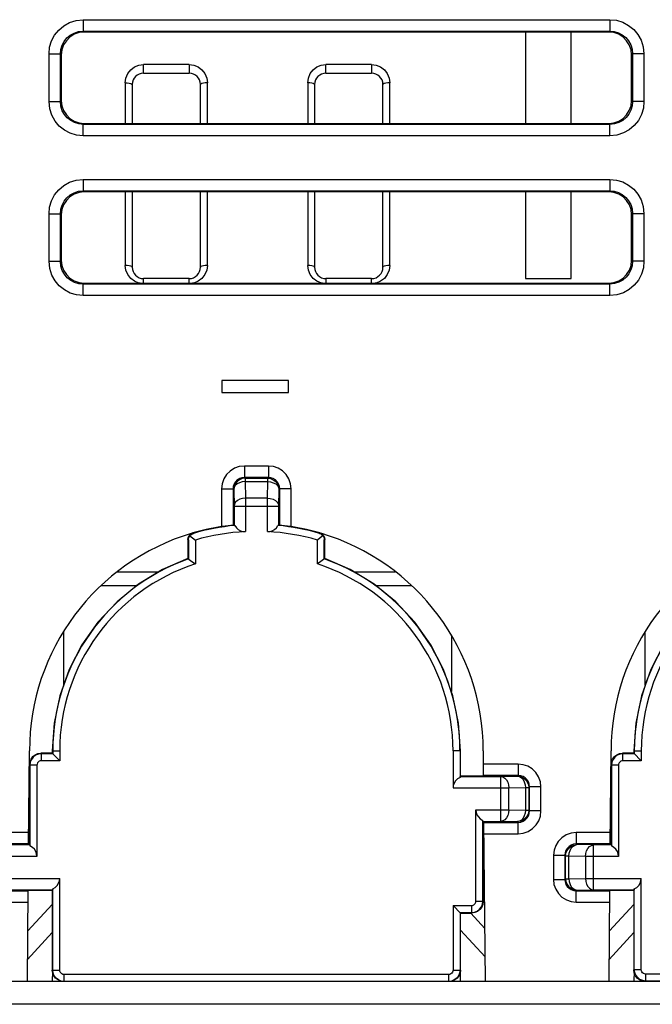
# Model space of a CAD drawing. Extents: x 28 to 410, y 32 to 287.
# Tile 6 of 78: x 77 to 84, y 74 to 85. Entities that reach past the tile are written whole.
import ezdxf

# ---------------------------------------------------------------- set-up
doc = ezdxf.new("R2010")
doc.units = 0
doc.header["$LTSCALE"] = 23.1
doc.layers.add('ALL_FEATURES', color=7, linetype='CONTINUOUS')

msp = doc.modelspace()

# ---------------------------------------------------------------- linework, layer by layer
at = {"layer": 'ALL_FEATURES', "color": 9, "linetype": 'CONTINUOUS'}
for p, q in [((77.499, 85.04), (77.499, 84.915)), ((77.499, 85.04), (83.271, 85.04)), ((83.271, 85.04), (83.271, 84.915)), ((77.499, 84.915), (77.509, 84.904)), ((77.499, 84.915), (83.271, 84.915)), ((83.271, 84.915), (83.26, 84.904)), ((77.124, 84.143), (77.124, 84.665)), ((77.124, 84.665), (77.249, 84.665)), ((77.249, 84.143), (77.249, 84.665)), ((77.249, 84.665), (77.259, 84.654)), ((83.521, 84.665), (83.51, 84.654)), ((83.521, 84.665), (83.521, 84.143)), ((83.646, 84.665), (83.521, 84.665)), ((83.646, 84.665), (83.646, 84.143)), ((78.16, 84.454), (78.16, 84.548)), ((78.66, 84.548), (78.16, 84.548)), ((78.66, 84.548), (78.66, 84.454)), ((80.16, 84.454), (80.16, 84.548)), ((80.66, 84.548), (80.16, 84.548)), ((80.66, 84.548), (80.66, 84.454)), ((77.96, 84.348), (77.96, 83.904)), ((78.86, 83.904), (78.86, 84.349)), ((79.96, 84.348), (79.96, 83.904)), ((80.86, 83.904), (80.86, 84.349)), ((78.031, 84.335), (78.035, 84.329)), ((78.788, 84.335), (78.785, 84.329)), ((80.788, 84.335), (80.785, 84.329)), ((77.124, 84.143), (77.249, 84.143)), ((77.249, 84.143), (77.259, 84.154)), ((83.521, 84.143), (83.51, 84.154)), ((83.646, 84.143), (83.521, 84.143)), ((77.499, 83.893), (77.509, 83.904)), ((77.499, 83.768), (77.499, 83.893)), ((83.271, 83.893), (77.499, 83.893)), ((83.271, 83.893), (83.26, 83.904)), ((83.271, 83.768), (83.271, 83.893)), ((83.271, 83.768), (77.499, 83.768)), ((77.499, 83.29), (77.499, 83.165)), ((77.499, 83.29), (83.271, 83.29)), ((83.271, 83.29), (83.271, 83.165)), ((77.499, 83.165), (77.509, 83.155)), ((77.499, 83.165), (83.271, 83.165)), ((83.271, 83.165), (83.26, 83.155)), ((77.96, 83.155), (77.96, 82.348)), ((78.86, 82.348), (78.86, 83.155)), ((79.96, 83.155), (79.96, 82.348)), ((80.86, 82.348), (80.86, 83.155)), ((77.124, 82.393), (77.124, 82.915)), ((77.124, 82.915), (77.249, 82.915)), ((77.249, 82.393), (77.249, 82.915)), ((77.249, 82.915), (77.259, 82.905)), ((83.521, 82.915), (83.51, 82.905)), ((83.521, 82.915), (83.521, 82.393)), ((83.646, 82.915), (83.521, 82.915)), ((83.646, 82.915), (83.646, 82.393)), ((77.124, 82.393), (77.249, 82.393)), ((77.249, 82.393), (77.259, 82.403)), ((83.521, 82.393), (83.51, 82.403)), ((83.646, 82.393), (83.521, 82.393)), ((78.16, 82.153), (78.16, 82.204)), ((78.66, 82.153), (78.66, 82.204)), ((80.16, 82.204), (80.16, 82.153)), ((80.66, 82.153), (80.66, 82.204)), ((77.499, 82.143), (77.509, 82.153)), ((77.499, 82.018), (77.499, 82.143)), ((83.271, 82.143), (77.499, 82.143)), ((83.271, 82.143), (83.261, 82.153)), ((83.271, 82.018), (83.271, 82.143)), ((83.271, 82.018), (77.499, 82.018)), ((79.266, 80.15), (79.266, 80.025)), ((79.529, 80.15), (79.266, 80.15)), ((79.529, 80.15), (79.529, 80.025)), ((79.266, 80.025), (79.274, 80.017)), ((79.529, 80.025), (79.266, 80.025)), ((79.274, 80.017), (79.274, 79.98)), ((79.274, 80.017), (79.521, 80.017)), ((79.274, 79.98), (79.277, 79.799)), ((79.274, 79.98), (79.521, 79.98)), ((79.518, 79.799), (79.521, 79.98)), ((79.521, 80.017), (79.529, 80.025)), ((79.521, 79.98), (79.521, 80.017)), ((79.016, 79.9), (79.016, 79.487)), ((79.016, 79.9), (79.141, 79.9)), ((79.141, 79.9), (79.141, 79.503)), ((79.141, 79.9), (79.149, 79.892)), ((79.149, 79.892), (79.152, 79.711)), ((79.643, 79.711), (79.646, 79.892)), ((79.646, 79.892), (79.654, 79.9)), ((79.654, 79.503), (79.654, 79.9)), ((79.779, 79.9), (79.654, 79.9)), ((79.779, 79.487), (79.779, 79.9)), ((79.152, 79.711), (79.152, 79.5)), ((79.152, 79.711), (79.643, 79.711)), ((79.277, 79.799), (79.277, 79.432)), ((79.518, 79.799), (79.277, 79.799)), ((79.518, 79.432), (79.518, 79.799)), ((79.643, 79.5), (79.643, 79.711)), ((78.707, 79.413), (78.701, 79.417)), ((80.088, 79.413), (80.093, 79.417)), ((78.653, 79.341), (78.647, 79.345)), ((80.142, 79.341), (80.147, 79.345)), ((78.322, 78.988), (77.874, 78.988)), ((80.92, 78.988), (80.473, 78.988)), ((77.16, 77.029), (77.241, 77.029)), ((81.635, 77.029), (81.553, 77.029)), ((83.535, 77.029), (83.616, 77.029)), ((77.04, 76.999), (77.035, 77.004)), ((77.04, 76.922), (77.04, 76.999)), ((83.415, 76.999), (83.41, 77.004)), ((83.415, 76.922), (83.415, 76.999)), ((76.915, 76.874), (76.91, 76.879)), ((76.991, 76.874), (76.915, 76.874)), ((82.266, 76.886), (81.886, 76.886)), ((82.266, 76.886), (82.266, 76.761)), ((83.29, 76.874), (83.285, 76.879)), ((83.366, 76.874), (83.29, 76.874)), ((81.63, 76.75), (82.077, 76.75)), ((82.266, 76.761), (81.887, 76.761)), ((82.077, 76.75), (82.259, 76.753)), ((82.077, 76.258), (82.077, 76.75)), ((82.259, 76.753), (82.266, 76.761)), ((81.553, 76.625), (82.165, 76.625)), ((82.165, 76.625), (82.346, 76.628)), ((82.165, 76.383), (82.165, 76.625)), ((82.346, 76.628), (82.346, 76.38)), ((82.346, 76.628), (82.383, 76.628)), ((82.383, 76.628), (82.391, 76.636)), ((82.383, 76.628), (82.383, 76.38)), ((82.391, 76.372), (82.391, 76.636)), ((82.516, 76.636), (82.391, 76.636)), ((82.516, 76.372), (82.516, 76.636)), ((81.803, 76.383), (82.165, 76.383)), ((82.165, 76.383), (82.346, 76.38)), ((82.346, 76.38), (82.383, 76.38)), ((82.383, 76.38), (82.391, 76.372)), ((82.516, 76.372), (82.391, 76.372)), ((81.88, 76.258), (82.077, 76.258)), ((82.077, 76.258), (82.259, 76.255)), ((81.892, 76.247), (82.266, 76.247)), ((82.259, 76.255), (82.266, 76.247)), ((82.266, 76.122), (82.266, 76.247)), ((76.902, 76.136), (76.528, 76.136)), ((81.893, 76.122), (82.266, 76.122)), ((82.903, 76.136), (82.903, 76.011)), ((83.277, 76.136), (82.903, 76.136)), ((76.901, 76.011), (76.528, 76.011)), ((76.914, 76), (76.717, 76)), ((82.911, 76.003), (82.903, 76.011)), ((83.276, 76.011), (82.903, 76.011)), ((83.092, 76), (82.911, 76.003)), ((83.092, 75.508), (83.092, 76)), ((83.289, 76), (83.092, 76)), ((76.991, 75.875), (76.63, 75.875)), ((82.653, 75.886), (82.653, 75.622)), ((82.653, 75.886), (82.778, 75.886)), ((82.778, 75.886), (82.778, 75.622)), ((82.786, 75.878), (82.778, 75.886)), ((82.786, 75.63), (82.786, 75.878)), ((82.823, 75.878), (82.786, 75.878)), ((82.823, 75.63), (82.823, 75.878)), ((83.005, 75.875), (82.823, 75.878)), ((83.005, 75.875), (83.005, 75.633)), ((83.366, 75.875), (83.005, 75.875)), ((76.63, 75.633), (77.241, 75.633)), ((82.653, 75.622), (82.778, 75.622)), ((82.778, 75.622), (82.786, 75.63)), ((82.786, 75.63), (82.823, 75.63)), ((82.823, 75.63), (83.005, 75.633)), ((83.005, 75.633), (83.616, 75.633)), ((76.717, 75.508), (77.164, 75.508)), ((82.903, 75.497), (82.911, 75.505)), ((82.911, 75.505), (83.092, 75.508)), ((83.092, 75.508), (83.539, 75.508)), ((76.528, 75.497), (76.896, 75.497)), ((82.903, 75.372), (82.903, 75.497)), ((82.903, 75.497), (83.271, 75.497)), ((76.528, 75.372), (76.895, 75.372)), ((81.755, 75.336), (81.755, 75.259)), ((81.803, 75.384), (81.88, 75.384)), ((81.88, 75.384), (81.884, 75.379)), ((82.903, 75.372), (83.27, 75.372)), ((81.747, 75.254), (81.902, 75.086)), ((81.755, 75.259), (81.759, 75.254)), ((77.16, 75.04), (76.89, 74.746)), ((81.904, 74.774), (81.634, 75.068)), ((83.535, 75.04), (83.265, 74.746)), ((77.16, 74.629), (77.241, 74.629)), ((77.29, 74.504), (77.29, 74.58)), ((81.505, 74.504), (81.505, 74.58)), ((81.553, 74.629), (81.634, 74.629)), ((83.54, 74.634), (83.535, 74.63)), ((83.54, 74.634), (83.616, 74.634)), ((83.665, 74.509), (83.665, 74.586)), ((83.665, 74.509), (83.66, 74.505)), ((114.014, 74.254), (60.755, 74.254))]:
    msp.add_line(p, q, dxfattribs=at)
at = {"layer": 'ALL_FEATURES', "color": 7, "linetype": 'CONTINUOUS'}
for p, q in [((83.26, 84.904), (77.509, 84.904)), ((82.347, 84.904), (82.347, 83.904)), ((82.847, 83.904), (82.847, 84.904)), ((77.259, 84.654), (77.259, 84.154)), ((83.51, 84.154), (83.51, 84.654)), ((78.16, 84.454), (78.66, 84.454)), ((80.16, 84.454), (80.66, 84.454)), ((78.035, 84.332), (78.035, 84.329)), ((78.035, 84.329), (78.035, 83.904)), ((78.785, 84.329), (78.785, 84.332)), ((78.785, 83.904), (78.785, 84.329)), ((80.035, 84.332), (80.035, 84.329)), ((80.035, 84.329), (80.035, 83.904)), ((80.785, 84.329), (80.785, 84.332)), ((80.785, 83.904), (80.785, 84.329)), ((77.509, 83.904), (83.26, 83.904)), ((83.26, 83.155), (77.509, 83.155)), ((78.035, 83.155), (78.035, 82.329)), ((78.785, 82.329), (78.785, 83.155)), ((80.035, 83.155), (80.035, 82.329)), ((80.785, 82.329), (80.785, 83.155)), ((82.347, 83.155), (82.347, 82.204)), ((82.847, 82.204), (82.847, 83.155)), ((77.259, 82.905), (77.259, 82.403)), ((83.51, 82.403), (83.51, 82.905)), ((78.66, 82.204), (78.16, 82.204)), ((80.66, 82.204), (80.16, 82.204)), ((82.347, 82.204), (82.847, 82.204)), ((77.509, 82.153), (83.261, 82.153)), ((79.02, 81.089), (79.02, 80.956)), ((79.749, 81.089), (79.02, 81.089)), ((79.749, 80.956), (79.749, 81.089)), ((79.02, 80.956), (79.749, 80.956)), ((79.147, 79.504), (79.152, 79.5)), ((79.798, 79.484), (79.647, 79.504)), ((78.647, 79.345), (78.647, 79.137)), ((78.653, 79.341), (78.653, 79.133)), ((78.729, 79.34), (78.729, 79.079)), ((80.066, 79.079), (80.066, 79.34)), ((80.142, 79.133), (80.142, 79.341)), ((80.147, 79.137), (80.147, 79.345)), ((80.104, 79.106), (80.066, 79.079)), ((80.147, 79.137), (80.104, 79.106)), ((77.7, 78.842), (78.088, 78.842)), ((80.707, 78.842), (81.095, 78.842)), ((77.285, 77.751), (77.285, 78.339)), ((83.66, 77.751), (83.66, 78.339)), ((81.535, 78.293), (81.535, 77.68)), ((76.901, 76.004), (76.91, 77.029)), ((77.16, 77.029), (77.16, 77.004)), ((77.165, 77.029), (77.165, 76.999)), ((77.241, 77.029), (77.241, 76.922)), ((81.553, 77.029), (81.553, 76.625)), ((81.63, 77.029), (81.63, 76.739)), ((81.635, 76.754), (81.635, 77.029)), ((81.887, 76.754), (81.885, 77.029)), ((83.276, 76.004), (83.285, 77.029)), ((83.535, 77.029), (83.535, 77.004)), ((83.54, 77.029), (83.54, 76.999)), ((83.616, 77.029), (83.616, 76.922)), ((77.16, 77.004), (77.035, 77.004)), ((77.165, 76.999), (77.04, 76.999)), ((77.241, 76.922), (77.04, 76.922)), ((77.16, 77.004), (77.241, 76.922)), ((83.535, 77.004), (83.41, 77.004)), ((83.54, 76.999), (83.415, 76.999)), ((83.616, 76.922), (83.415, 76.922)), ((83.535, 77.004), (83.616, 76.922)), ((76.91, 76.879), (76.91, 76.004)), ((76.915, 76.874), (76.915, 75.989)), ((76.991, 76.874), (76.991, 75.875)), ((83.285, 76.879), (83.285, 76.004)), ((83.29, 76.874), (83.29, 75.989)), ((83.366, 76.874), (83.366, 75.875)), ((81.635, 76.754), (81.63, 76.75)), ((81.887, 76.754), (81.635, 76.754)), ((81.803, 75.384), (81.803, 76.383)), ((81.88, 75.384), (81.88, 76.269)), ((81.88, 76.258), (81.884, 76.254)), ((81.884, 75.379), (81.884, 76.254)), ((81.884, 76.254), (81.892, 76.254)), ((81.907, 74.504), (81.892, 76.254)), ((76.91, 76.004), (76.901, 76.004)), ((76.914, 76), (76.91, 76.004)), ((83.285, 76.004), (83.276, 76.004)), ((83.289, 76), (83.285, 76.004)), ((77.241, 74.629), (77.241, 75.633)), ((83.616, 74.634), (83.616, 75.633)), ((76.888, 74.504), (76.896, 75.504)), ((76.896, 75.504), (77.16, 75.504)), ((77.16, 75.504), (77.164, 75.508)), ((77.16, 75.504), (77.16, 74.629)), ((77.165, 74.629), (77.165, 75.519)), ((83.263, 74.504), (83.271, 75.504)), ((83.271, 75.504), (83.535, 75.504)), ((83.535, 75.504), (83.539, 75.508)), ((83.535, 75.504), (83.535, 74.63)), ((83.54, 74.634), (83.54, 75.519)), ((76.893, 75.058), (77.16, 75.348)), ((81.553, 75.336), (81.553, 74.629)), ((81.634, 75.254), (81.553, 75.336)), ((81.553, 75.336), (81.755, 75.336)), ((83.268, 75.058), (83.535, 75.348)), ((81.63, 75.259), (81.63, 74.629)), ((81.63, 75.259), (81.755, 75.259)), ((81.634, 74.629), (81.634, 75.254)), ((81.634, 75.254), (81.759, 75.254)), ((77.162, 74.618), (77.16, 74.504)), ((81.505, 74.58), (77.29, 74.58)), ((81.635, 74.504), (81.633, 74.618)), ((83.537, 74.618), (83.535, 74.504)), ((88.13, 74.586), (83.665, 74.586)), ((114.014, 74.504), (60.755, 74.504)), ((88.13, 74.509), (83.665, 74.509))]:
    msp.add_line(p, q, dxfattribs=at)
at = {"layer": 'ALL_FEATURES', "color": 9, "linetype": 'CONTINUOUS'}
for points in [[(77.124, 84.665), (77.131, 84.738), (77.152, 84.807), (77.185, 84.871), (77.231, 84.927), (77.286, 84.974), (77.349, 85.009), (77.421, 85.032), (77.499, 85.04)], [(83.271, 85.04), (83.343, 85.033), (83.413, 85.012), (83.477, 84.978), (83.533, 84.933), (83.579, 84.878), (83.615, 84.815), (83.638, 84.743), (83.646, 84.665)], [(77.249, 84.665), (77.254, 84.713), (77.267, 84.76), (77.29, 84.802), (77.32, 84.84), (77.357, 84.871), (77.399, 84.894), (77.447, 84.91), (77.499, 84.915)], [(83.271, 84.915), (83.319, 84.91), (83.365, 84.896), (83.408, 84.874), (83.446, 84.844), (83.477, 84.807), (83.5, 84.765), (83.515, 84.717), (83.521, 84.665)], [(77.96, 84.348), (77.967, 84.401), (77.988, 84.45), (78.02, 84.491), (78.061, 84.522), (78.109, 84.542), (78.16, 84.548)], [(78.66, 84.548), (78.711, 84.542), (78.758, 84.522), (78.8, 84.491), (78.832, 84.45), (78.853, 84.401), (78.86, 84.349)], [(79.96, 84.348), (79.967, 84.401), (79.988, 84.45), (80.02, 84.491), (80.061, 84.522), (80.109, 84.542), (80.16, 84.548)], [(80.66, 84.548), (80.711, 84.542), (80.758, 84.522), (80.8, 84.491), (80.832, 84.45), (80.853, 84.401), (80.86, 84.349)], [(77.96, 84.348), (77.982, 84.348), (78.004, 84.345), (78.021, 84.34), (78.031, 84.335)], [(78.86, 84.348), (78.837, 84.348), (78.816, 84.345), (78.799, 84.34), (78.788, 84.335)], [(80.02, 84.34), (80.004, 84.345), (79.983, 84.348), (79.96, 84.348)], [(80.86, 84.348), (80.837, 84.348), (80.816, 84.345), (80.799, 84.34), (80.788, 84.335)], [(80.035, 84.329), (80.031, 84.335), (80.02, 84.34)], [(77.499, 83.768), (77.426, 83.775), (77.357, 83.796), (77.293, 83.83), (77.237, 83.875), (77.19, 83.93), (77.155, 83.993), (77.132, 84.065), (77.124, 84.143)], [(77.499, 83.893), (77.45, 83.898), (77.404, 83.912), (77.362, 83.934), (77.324, 83.964), (77.293, 84.001), (77.27, 84.043), (77.254, 84.091), (77.249, 84.143)], [(83.521, 84.143), (83.516, 84.095), (83.502, 84.048), (83.48, 84.006), (83.449, 83.968), (83.413, 83.937), (83.371, 83.914), (83.323, 83.899), (83.271, 83.893)], [(83.646, 84.143), (83.639, 84.07), (83.618, 84.001), (83.584, 83.937), (83.539, 83.881), (83.484, 83.834), (83.42, 83.799), (83.348, 83.776), (83.271, 83.768)], [(77.124, 82.915), (77.131, 82.988), (77.152, 83.057), (77.185, 83.121), (77.231, 83.177), (77.286, 83.224), (77.349, 83.259), (77.421, 83.282), (77.499, 83.29)], [(83.271, 83.29), (83.343, 83.283), (83.413, 83.262), (83.477, 83.228), (83.533, 83.183), (83.579, 83.128), (83.615, 83.065), (83.638, 82.993), (83.646, 82.915)], [(77.249, 82.915), (77.254, 82.963), (77.267, 83.01), (77.29, 83.052), (77.32, 83.09), (77.357, 83.121), (77.399, 83.144), (77.447, 83.16), (77.499, 83.165)], [(83.271, 83.165), (83.319, 83.16), (83.365, 83.146), (83.408, 83.124), (83.446, 83.094), (83.477, 83.057), (83.5, 83.015), (83.515, 82.967), (83.521, 82.915)], [(77.499, 82.018), (77.426, 82.025), (77.357, 82.046), (77.293, 82.08), (77.237, 82.125), (77.19, 82.18), (77.155, 82.243), (77.132, 82.315), (77.124, 82.393)], [(77.499, 82.143), (77.45, 82.148), (77.404, 82.162), (77.362, 82.184), (77.324, 82.214), (77.293, 82.251), (77.27, 82.293), (77.254, 82.341), (77.249, 82.393)], [(78.035, 82.329), (78.031, 82.335), (78.021, 82.34), (78.004, 82.345), (77.982, 82.348), (77.96, 82.348)], [(78.122, 82.153), (78.11, 82.155), (78.061, 82.174), (78.02, 82.205), (77.988, 82.248), (77.967, 82.297), (77.96, 82.348)], [(78.86, 82.348), (78.853, 82.297), (78.832, 82.248), (78.8, 82.205), (78.758, 82.174), (78.71, 82.155), (78.698, 82.153)], [(78.86, 82.348), (78.837, 82.348), (78.816, 82.345), (78.799, 82.34), (78.788, 82.335), (78.785, 82.329)], [(80.035, 82.329), (80.031, 82.335), (80.021, 82.34), (80.004, 82.345), (79.982, 82.348), (79.96, 82.348)], [(80.122, 82.153), (80.11, 82.155), (80.061, 82.174), (80.02, 82.205), (79.988, 82.248), (79.967, 82.297), (79.96, 82.348)], [(80.86, 82.348), (80.853, 82.297), (80.832, 82.248), (80.8, 82.205), (80.758, 82.174), (80.71, 82.155), (80.698, 82.153)], [(80.86, 82.348), (80.837, 82.348), (80.816, 82.345), (80.799, 82.34), (80.788, 82.335), (80.785, 82.329)], [(83.521, 82.393), (83.516, 82.345), (83.502, 82.298), (83.48, 82.256), (83.449, 82.218), (83.413, 82.187), (83.371, 82.164), (83.323, 82.149), (83.271, 82.143)], [(83.646, 82.393), (83.639, 82.32), (83.618, 82.251), (83.584, 82.187), (83.539, 82.131), (83.484, 82.084), (83.42, 82.049), (83.348, 82.026), (83.271, 82.018)], [(79.266, 80.15), (79.21, 80.144), (79.158, 80.126), (79.11, 80.096), (79.07, 80.056), (79.04, 80.009), (79.022, 79.955), (79.016, 79.9)], [(79.779, 79.9), (79.772, 79.957), (79.753, 80.01), (79.723, 80.058), (79.682, 80.097), (79.637, 80.126), (79.586, 80.144), (79.529, 80.15)], [(79.266, 80.025), (79.238, 80.022), (79.212, 80.013), (79.188, 79.998), (79.168, 79.978), (79.153, 79.954), (79.144, 79.928), (79.141, 79.9)], [(79.274, 80.017), (79.241, 80.013), (79.211, 80.001), (79.185, 79.981), (79.165, 79.955), (79.153, 79.925), (79.149, 79.892)], [(79.274, 79.98), (79.241, 79.977), (79.212, 79.968), (79.186, 79.954), (79.166, 79.936), (79.153, 79.915), (79.149, 79.892)], [(79.521, 80.017), (79.553, 80.013), (79.583, 80.001), (79.609, 79.981), (79.629, 79.955), (79.642, 79.925), (79.646, 79.892)], [(79.521, 79.98), (79.553, 79.977), (79.583, 79.968), (79.609, 79.954), (79.629, 79.936), (79.641, 79.915), (79.646, 79.892)], [(79.654, 79.9), (79.651, 79.928), (79.641, 79.955), (79.626, 79.979), (79.606, 79.999), (79.583, 80.013), (79.557, 80.022), (79.529, 80.025)], [(79.277, 79.799), (79.245, 79.795), (79.215, 79.786), (79.189, 79.773), (79.169, 79.754), (79.156, 79.733), (79.152, 79.711)], [(79.518, 79.799), (79.55, 79.795), (79.58, 79.786), (79.606, 79.773), (79.626, 79.754), (79.638, 79.733), (79.643, 79.711)], [(82.516, 76.636), (82.51, 76.692), (82.491, 76.746), (82.46, 76.794), (82.42, 76.833), (82.374, 76.861), (82.323, 76.879), (82.266, 76.886)], [(82.077, 76.75), (82.1, 76.745), (82.121, 76.732), (82.139, 76.712), (82.153, 76.687), (82.161, 76.657), (82.165, 76.625)], [(82.259, 76.753), (82.291, 76.748), (82.321, 76.736), (82.347, 76.716), (82.367, 76.69), (82.379, 76.66), (82.383, 76.628)], [(82.259, 76.753), (82.281, 76.748), (82.302, 76.735), (82.32, 76.716), (82.334, 76.69), (82.343, 76.66), (82.346, 76.628)], [(82.391, 76.636), (82.388, 76.664), (82.379, 76.691), (82.363, 76.715), (82.343, 76.734), (82.32, 76.748), (82.295, 76.757), (82.266, 76.761)], [(82.165, 76.383), (82.161, 76.351), (82.153, 76.321), (82.139, 76.296), (82.121, 76.276), (82.1, 76.263), (82.077, 76.258)], [(82.346, 76.38), (82.343, 76.348), (82.334, 76.318), (82.32, 76.293), (82.302, 76.273), (82.281, 76.26), (82.259, 76.255)], [(82.383, 76.38), (82.379, 76.348), (82.367, 76.318), (82.347, 76.292), (82.321, 76.272), (82.291, 76.26), (82.259, 76.255)], [(82.266, 76.122), (82.323, 76.129), (82.376, 76.148), (82.424, 76.179), (82.464, 76.219), (82.492, 76.264), (82.51, 76.316), (82.516, 76.372)], [(82.266, 76.247), (82.295, 76.251), (82.321, 76.26), (82.345, 76.276), (82.365, 76.296), (82.379, 76.318), (82.388, 76.344), (82.391, 76.372)], [(82.903, 76.136), (82.847, 76.129), (82.793, 76.11), (82.745, 76.079), (82.706, 76.039), (82.678, 75.994), (82.66, 75.942), (82.653, 75.886)], [(82.903, 76.011), (82.875, 76.007), (82.848, 75.998), (82.824, 75.982), (82.805, 75.962), (82.79, 75.94), (82.781, 75.914), (82.778, 75.886)], [(82.786, 75.878), (82.79, 75.91), (82.803, 75.94), (82.823, 75.966), (82.849, 75.986), (82.879, 75.998), (82.911, 76.003)], [(82.823, 75.878), (82.827, 75.91), (82.836, 75.94), (82.849, 75.966), (82.868, 75.985), (82.889, 75.998), (82.911, 76.003)], [(83.005, 75.875), (83.008, 75.907), (83.017, 75.937), (83.031, 75.962), (83.049, 75.982), (83.07, 75.995), (83.092, 76)], [(82.653, 75.622), (82.659, 75.567), (82.678, 75.514), (82.708, 75.467), (82.747, 75.427), (82.795, 75.397), (82.848, 75.379), (82.903, 75.372)], [(82.778, 75.622), (82.781, 75.595), (82.79, 75.568), (82.805, 75.545), (82.825, 75.525), (82.849, 75.51), (82.876, 75.501), (82.903, 75.497)], [(82.786, 75.63), (82.79, 75.598), (82.803, 75.568), (82.823, 75.542), (82.849, 75.522), (82.879, 75.51), (82.911, 75.505)], [(82.823, 75.63), (82.827, 75.598), (82.836, 75.568), (82.849, 75.542), (82.868, 75.523), (82.889, 75.51), (82.911, 75.505)], [(83.005, 75.633), (83.008, 75.601), (83.017, 75.571), (83.031, 75.546), (83.049, 75.526), (83.07, 75.513), (83.092, 75.508)]]:
    msp.add_lwpolyline(points, dxfattribs=at)
at = {"layer": 'ALL_FEATURES', "color": 7, "linetype": 'CONTINUOUS'}
for points in [[(77.509, 84.904), (77.454, 84.898), (77.401, 84.88), (77.354, 84.85), (77.314, 84.81), (77.284, 84.763), (77.266, 84.71), (77.259, 84.654)], [(83.51, 84.654), (83.504, 84.71), (83.485, 84.763), (83.456, 84.81), (83.416, 84.85), (83.369, 84.88), (83.316, 84.898), (83.26, 84.904)], [(77.259, 84.154), (77.266, 84.098), (77.284, 84.045), (77.314, 83.998), (77.353, 83.958), (77.401, 83.928), (77.454, 83.91), (77.509, 83.904)], [(83.26, 83.904), (83.316, 83.91), (83.369, 83.928), (83.416, 83.958), (83.456, 83.998), (83.485, 84.045), (83.504, 84.098), (83.51, 84.154)], [(77.509, 83.155), (77.454, 83.148), (77.401, 83.13), (77.353, 83.1), (77.314, 83.06), (77.284, 83.013), (77.265, 82.96), (77.259, 82.905)], [(83.51, 82.905), (83.504, 82.96), (83.486, 83.013), (83.456, 83.06), (83.416, 83.1), (83.369, 83.13), (83.316, 83.148), (83.26, 83.155)], [(77.259, 82.403), (77.265, 82.348), (77.284, 82.295), (77.314, 82.247), (77.353, 82.208), (77.401, 82.178), (77.453, 82.16), (77.509, 82.153)], [(83.261, 82.153), (83.316, 82.16), (83.369, 82.178), (83.416, 82.208), (83.456, 82.247), (83.486, 82.295), (83.504, 82.348), (83.51, 82.403)], [(79.147, 79.504), (78.997, 79.484), (78.848, 79.455), (78.701, 79.417)], [(79.162, 79.5), (79.154, 79.5), (79.152, 79.5)], [(79.162, 79.5), (79.178, 79.474), (79.199, 79.454), (79.224, 79.441), (79.25, 79.433), (79.277, 79.432)], [(79.518, 79.432), (79.544, 79.433), (79.571, 79.441), (79.595, 79.454), (79.616, 79.474), (79.632, 79.5)], [(79.643, 79.5), (79.64, 79.5), (79.632, 79.5)], [(79.647, 79.504), (79.646, 79.503), (79.643, 79.5)], [(78.647, 79.345), (78.651, 79.369), (78.662, 79.39), (78.679, 79.407), (78.701, 79.417)], [(78.653, 79.341), (78.654, 79.357), (78.659, 79.372), (78.668, 79.386)], [(78.668, 79.386), (78.679, 79.398), (78.692, 79.407), (78.707, 79.413)], [(78.668, 79.386), (78.698, 79.363), (78.729, 79.34)], [(80.093, 79.417), (79.947, 79.455), (79.798, 79.484)], [(80.127, 79.386), (80.096, 79.363), (80.066, 79.34)], [(80.088, 79.413), (80.102, 79.407), (80.116, 79.398), (80.127, 79.386)], [(80.093, 79.417), (80.115, 79.407), (80.132, 79.39), (80.144, 79.369), (80.147, 79.345)], [(80.127, 79.386), (80.135, 79.372), (80.14, 79.357), (80.142, 79.341)], [(78.647, 79.137), (78.367, 79.016), (78.106, 78.857), (77.87, 78.664), (77.661, 78.441), (77.485, 78.192), (77.345, 77.92), (77.243, 77.633), (77.181, 77.334), (77.16, 77.029)], [(78.647, 79.137), (78.691, 79.106), (78.729, 79.079)], [(81.635, 77.029), (81.614, 77.334), (81.552, 77.633), (81.45, 77.92), (81.309, 78.192), (81.133, 78.441), (80.925, 78.664), (80.688, 78.857), (80.427, 79.016), (80.147, 79.137)], [(85.022, 79.137), (84.742, 79.016), (84.481, 78.857), (84.245, 78.664), (84.036, 78.441), (83.86, 78.192), (83.72, 77.92), (83.618, 77.633), (83.556, 77.334), (83.535, 77.029)], [(76.91, 76.879), (76.914, 76.911), (76.927, 76.941), (76.947, 76.967), (76.972, 76.987), (77.003, 77), (77.035, 77.004)], [(77.04, 76.999), (77.008, 76.995), (76.977, 76.982), (76.952, 76.962), (76.932, 76.936), (76.919, 76.906), (76.915, 76.874)], [(77.04, 76.922), (77.027, 76.921), (77.016, 76.916), (77.006, 76.908), (76.998, 76.898), (76.993, 76.886), (76.991, 76.874)], [(83.285, 76.879), (83.289, 76.911), (83.302, 76.941), (83.322, 76.967), (83.347, 76.987), (83.378, 77), (83.41, 77.004)], [(83.415, 76.999), (83.383, 76.995), (83.352, 76.982), (83.327, 76.962), (83.307, 76.936), (83.294, 76.906), (83.29, 76.874)], [(83.415, 76.922), (83.402, 76.921), (83.391, 76.916), (83.381, 76.908), (83.373, 76.898), (83.368, 76.886), (83.366, 76.874)], [(81.63, 76.739), (81.602, 76.723), (81.581, 76.702), (81.565, 76.677), (81.556, 76.651), (81.553, 76.625)], [(81.63, 76.739), (81.63, 76.747), (81.63, 76.75)], [(81.803, 76.383), (81.806, 76.357), (81.815, 76.331), (81.831, 76.306), (81.852, 76.285), (81.88, 76.269)], [(81.88, 76.258), (81.88, 76.261), (81.88, 76.269)], [(76.914, 76), (76.915, 75.997), (76.915, 75.989)], [(76.991, 75.875), (76.988, 75.901), (76.979, 75.927), (76.964, 75.952), (76.942, 75.973), (76.915, 75.989)], [(83.289, 76), (83.29, 75.997), (83.29, 75.989)], [(83.366, 75.875), (83.363, 75.901), (83.354, 75.927), (83.339, 75.952), (83.317, 75.973), (83.29, 75.989)], [(77.165, 75.519), (77.192, 75.535), (77.214, 75.556), (77.229, 75.581), (77.238, 75.607), (77.241, 75.633)], [(83.54, 75.519), (83.567, 75.535), (83.589, 75.556), (83.604, 75.581), (83.613, 75.607), (83.616, 75.633)], [(77.165, 75.519), (77.165, 75.511), (77.164, 75.508)], [(83.54, 75.519), (83.54, 75.511), (83.539, 75.508)], [(81.755, 75.259), (81.787, 75.264), (81.817, 75.276), (81.843, 75.296), (81.863, 75.322), (81.875, 75.352), (81.88, 75.384)], [(81.755, 75.336), (81.767, 75.337), (81.779, 75.342), (81.789, 75.35), (81.797, 75.36), (81.802, 75.372), (81.803, 75.384)], [(81.884, 75.379), (81.88, 75.347), (81.868, 75.317), (81.848, 75.291), (81.822, 75.271), (81.792, 75.259), (81.759, 75.254)], [(77.285, 74.504), (77.253, 74.508), (77.223, 74.521), (77.197, 74.541), (77.177, 74.567), (77.165, 74.597), (77.16, 74.629)], [(77.29, 74.504), (77.258, 74.508), (77.227, 74.521), (77.202, 74.541), (77.182, 74.567), (77.169, 74.597), (77.165, 74.629)], [(77.29, 74.58), (77.277, 74.582), (77.266, 74.587), (77.256, 74.595), (77.248, 74.605), (77.243, 74.616), (77.241, 74.629)], [(81.553, 74.629), (81.552, 74.616), (81.547, 74.605), (81.539, 74.595), (81.529, 74.587), (81.517, 74.582), (81.505, 74.58)], [(81.63, 74.629), (81.625, 74.597), (81.613, 74.567), (81.593, 74.541), (81.567, 74.521), (81.537, 74.508), (81.505, 74.504)], [(81.634, 74.629), (81.63, 74.597), (81.617, 74.567), (81.598, 74.541), (81.572, 74.521), (81.542, 74.508), (81.509, 74.504)], [(83.66, 74.505), (83.628, 74.509), (83.598, 74.521), (83.572, 74.541), (83.552, 74.567), (83.54, 74.597), (83.535, 74.63)], [(83.665, 74.509), (83.633, 74.514), (83.602, 74.526), (83.577, 74.546), (83.557, 74.572), (83.544, 74.602), (83.54, 74.634)], [(83.665, 74.586), (83.652, 74.587), (83.641, 74.592), (83.631, 74.6), (83.623, 74.61), (83.618, 74.622), (83.616, 74.634)]]:
    msp.add_lwpolyline(points, dxfattribs=at)
for centre, radius, start, end in [((78.16, 84.329), 0.125, 90, 178.7998), ((78.66, 84.329), 0.125, 1.3033, 90), ((80.16, 84.329), 0.125, 90, 178.7998), ((80.66, 84.329), 0.125, 1.3033, 90), ((78.16, 82.329), 0.125, 180, 270), ((78.66, 82.329), 0.125, 270, 360), ((80.16, 82.329), 0.125, 180, 270), ((80.66, 82.329), 0.125, 270, 360), ((79.397, 77.029), 2.482, 95.4365, 106.1546), ((79.397, 77.029), 2.482, 73.8454, 84.5635), ((79.397, 77.029), 2.487, 106.4711, 180), ((79.397, 77.029), 2.406, 92.8736, 106.1309), ((79.397, 77.029), 2.406, 73.8691, 87.1264), ((79.397, 77.029), 2.487, 0, 73.529), ((85.772, 77.029), 2.487, 106.4711, 180), ((79.397, 77.029), 2.232, 109.4896, 180), ((79.397, 77.029), 2.156, 108.0623, 180), ((79.397, 77.029), 2.156, 0, 71.9377), ((79.397, 77.029), 2.232, 0, 70.5104), ((85.772, 77.029), 2.232, 109.4896, 180), ((85.772, 77.029), 2.156, 108.0623, 180)]:
    msp.add_arc(centre, radius, start, end, dxfattribs=at)

doc.saveas('drawing.dxf')
